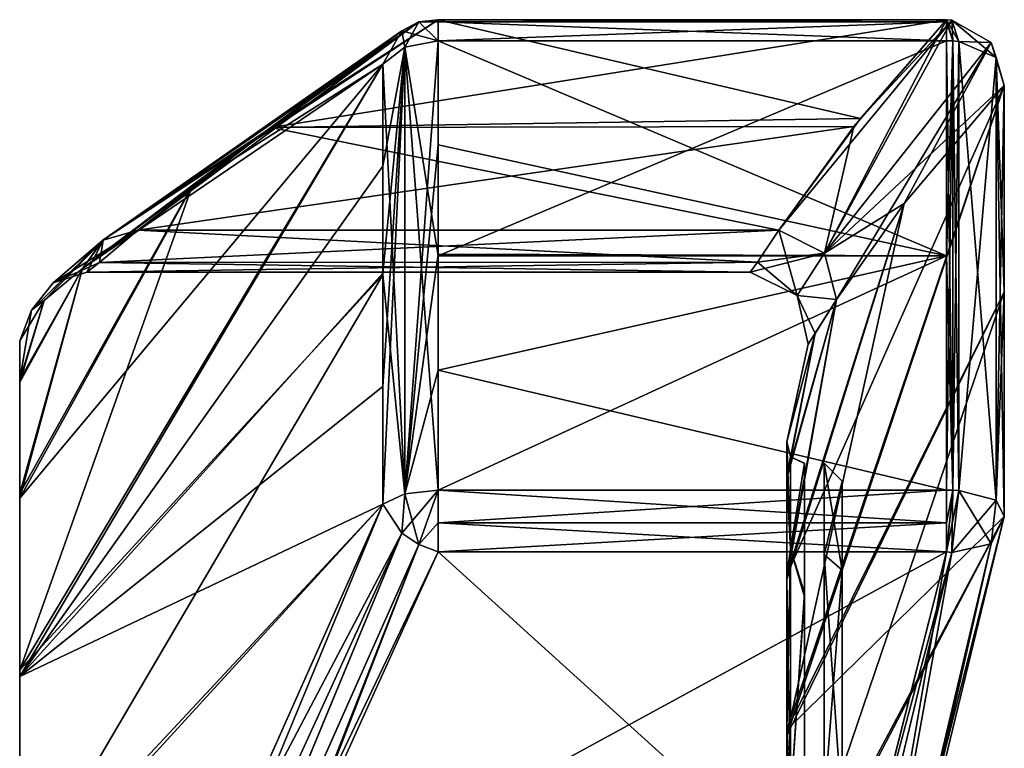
# Model space of a CAD drawing. Header units: inches. Extents: x -5.2 to 5.1, y -2.7 to 6.1.
# Tile 51 of 74: x 4.435 to 5.09, y 2.389 to 2.873. Entities that reach past the tile are written whole.
import ezdxf

# ---------------------------------------------------------------- set-up
doc = ezdxf.new("R2010")
doc.units = ezdxf.units.IN
doc.header["$LTSCALE"] = 52.148148
doc.header["$MEASUREMENT"] = 0
for name, color, linetype in [('731', 7, 'CONTINUOUS'), ('732', 7, 'CONTINUOUS'), ('733', 7, 'CONTINUOUS'), ('734', 7, 'CONTINUOUS'), ('739', 7, 'CONTINUOUS'), ('740', 7, 'CONTINUOUS'), ('746', 7, 'CONTINUOUS'), ('747', 7, 'CONTINUOUS'), ('748', 7, 'CONTINUOUS'), ('749', 7, 'CONTINUOUS'), ('750', 7, 'CONTINUOUS'), ('754', 7, 'CONTINUOUS'), ('755', 7, 'CONTINUOUS'), ('756', 7, 'CONTINUOUS'), ('757', 7, 'CONTINUOUS'), ('758', 7, 'CONTINUOUS'), ('759', 7, 'CONTINUOUS'), ('760', 7, 'CONTINUOUS'), ('761', 7, 'CONTINUOUS'), ('762', 7, 'CONTINUOUS'), ('763', 7, 'CONTINUOUS'), ('764', 7, 'CONTINUOUS'), ('765', 7, 'CONTINUOUS'), ('766', 7, 'CONTINUOUS'), ('767', 7, 'CONTINUOUS'), ('768', 7, 'CONTINUOUS'), ('769', 7, 'CONTINUOUS'), ('770', 7, 'CONTINUOUS'), ('771', 7, 'CONTINUOUS'), ('772', 7, 'CONTINUOUS'), ('773', 7, 'CONTINUOUS'), ('779', 7, 'CONTINUOUS'), ('780', 7, 'CONTINUOUS'), ('781', 7, 'CONTINUOUS'), ('782', 7, 'CONTINUOUS'), ('783', 7, 'CONTINUOUS'), ('784', 7, 'CONTINUOUS'), ('785', 7, 'CONTINUOUS'), ('786', 7, 'CONTINUOUS'), ('787', 7, 'CONTINUOUS'), ('788', 7, 'CONTINUOUS'), ('895', 7, 'CONTINUOUS'), ('896', 7, 'CONTINUOUS'), ('897', 7, 'CONTINUOUS')]:
    doc.layers.add(name, color=color, linetype=linetype)

msp = doc.modelspace()

# ---------------------------------------------------------------- linework, layer by layer
at = {"layer": '731', "linetype": 'Continuous'}
for points in [[(5.089542, 2.829864, -0.888337), (5.022972, 2.751258, -0.53996), (4.945171, 2.397863, -0.379784), (5.089542, 2.829864, -0.888337)], [(5.089542, 2.692681, -0.981552), (5.089542, 2.829864, -0.888337), (4.945171, 2.397863, -0.379784), (5.089542, 2.692681, -0.981552)], [(5.022972, 2.751258, -0.53996), (4.978134, 2.687654, -0.260652), (4.945171, 2.501638, -0.277557), (5.022972, 2.751258, -0.53996)], [(4.945171, 2.397863, -0.379784), (5.022972, 2.751258, -0.53996), (4.945171, 2.501638, -0.277557), (4.945171, 2.397863, -0.379784)], [(5.089542, 2.543362, -1.053749), (5.089542, 2.692681, -0.981552), (4.945171, 2.267643, -0.44507), (5.089542, 2.543362, -1.053749)], [(4.945171, 2.267643, -0.44507), (5.089542, 2.692681, -0.981552), (4.945171, 2.397863, -0.379784), (4.945171, 2.267643, -0.44507)], [(4.978134, 2.687654, -0.260652), (4.964003, 2.665091, -0.127522), (4.945171, 2.568872, -0.148332), (4.978134, 2.687654, -0.260652)], [(4.945171, 2.501638, -0.277557), (4.978134, 2.687654, -0.260652), (4.945171, 2.568872, -0.148332), (4.945171, 2.501638, -0.277557)], [(4.959233, 2.65795, -0.000003), (4.945171, 2.593027, -0.00468), (4.964003, 2.665091, -0.127522), (4.959233, 2.65795, -0.000003)], [(4.964003, 2.665091, -0.127522), (4.945171, 2.593027, -0.00468), (4.945171, 2.568872, -0.148332), (4.964003, 2.665091, -0.127522)], [(4.945171, 2.593051, -0.000003), (4.945171, 2.593027, -0.00468), (4.959233, 2.65795, -0.000003), (4.945171, 2.593051, -0.000003)], [(5.02293, 2.280787, -0.811322), (5.089542, 2.543362, -1.053749), (4.945171, 2.267643, -0.44507), (5.02293, 2.280787, -0.811322)]]:
    msp.add_3dface(points, dxfattribs=at)
at = {"layer": '732', "linetype": 'Continuous'}
for points in [[(4.945171, 2.593027, -0.00468), (4.945171, 2.593051, -0.000003), (4.947521, 2.521888, -0.228579), (4.945171, 2.593027, -0.00468)], [(4.947521, 2.521888, -0.228579), (4.945171, 2.593051, -0.000003), (4.947521, 2.583135, -0.000003), (4.947521, 2.521888, -0.228579)], [(4.945171, 2.568872, -0.148332), (4.945171, 2.593027, -0.00468), (4.947521, 2.521888, -0.228579), (4.945171, 2.568872, -0.148332)], [(4.947521, 2.521888, -0.228579), (4.947521, 2.583135, -0.000003), (4.956714, 2.578716, -0.004536), (4.947521, 2.521888, -0.228579)], [(4.956714, 2.578716, -0.004536), (4.947521, 2.583135, -0.000003), (4.956714, 2.578739, -0.000003), (4.956714, 2.578716, -0.004536)], [(4.956714, 2.490127, -0.269052), (4.947521, 2.521888, -0.228579), (4.956714, 2.578716, -0.004536), (4.956714, 2.490127, -0.269052)], [(4.945171, 2.501638, -0.277557), (4.945171, 2.568872, -0.148332), (4.947521, 2.521888, -0.228579), (4.945171, 2.501638, -0.277557)], [(4.947521, 2.354559, -0.395908), (4.945171, 2.501638, -0.277557), (4.947521, 2.521888, -0.228579), (4.947521, 2.354559, -0.395908)], [(4.947521, 2.354559, -0.395908), (4.947521, 2.521888, -0.228579), (4.956714, 2.490127, -0.269052), (4.947521, 2.354559, -0.395908)], [(4.945171, 2.397863, -0.379784), (4.945171, 2.501638, -0.277557), (4.947521, 2.354559, -0.395908), (4.945171, 2.397863, -0.379784)], [(4.956714, 2.263303, -0.431432), (4.947521, 2.354559, -0.395908), (4.956714, 2.490127, -0.269052), (4.956714, 2.263303, -0.431432)], [(4.945171, 2.267643, -0.44507), (4.945171, 2.397863, -0.379784), (4.947521, 2.354559, -0.395908), (4.945171, 2.267643, -0.44507)]]:
    msp.add_3dface(points, dxfattribs=at)
at = {"layer": '733', "linetype": 'Continuous'}
for points in [[(4.947521, 2.583135, -0.000003), (4.945171, 2.593051, -0.000003), (4.945171, 2.570335, 0.143884), (4.947521, 2.583135, -0.000003)], [(4.947521, 2.583135, -0.000003), (4.945171, 2.570335, 0.143884), (4.947521, 2.521888, 0.228573), (4.947521, 2.583135, -0.000003)], [(4.956714, 2.578739, -0.000003), (4.947521, 2.583135, -0.000003), (4.947521, 2.521888, 0.228573), (4.956714, 2.578739, -0.000003)], [(4.956714, 2.578739, -0.000003), (4.947521, 2.521888, 0.228573), (4.956714, 2.492802, 0.265386), (4.956714, 2.578739, -0.000003)], [(4.945171, 2.570335, 0.143884), (4.945171, 2.504398, 0.273776), (4.947521, 2.521888, 0.228573), (4.945171, 2.570335, 0.143884)], [(4.945171, 2.504398, 0.273776), (4.945171, 2.401652, 0.377037), (4.947521, 2.521888, 0.228573), (4.945171, 2.504398, 0.273776)], [(4.947521, 2.521888, 0.228573), (4.945171, 2.401652, 0.377037), (4.947521, 2.354559, 0.395902), (4.947521, 2.521888, 0.228573)], [(4.947521, 2.521888, 0.228573), (4.947521, 2.354559, 0.395902), (4.956714, 2.492802, 0.265386), (4.947521, 2.521888, 0.228573)], [(4.956714, 2.492802, 0.265386), (4.947521, 2.354559, 0.395902), (4.956714, 2.267616, 0.43003), (4.956714, 2.492802, 0.265386)], [(4.945171, 2.401652, 0.377037), (4.945171, 2.272093, 0.443624), (4.947521, 2.354559, 0.395902), (4.945171, 2.401652, 0.377037)]]:
    msp.add_3dface(points, dxfattribs=at)
at = {"layer": '734', "linetype": 'Continuous'}
for points in [[(4.945171, 2.401652, 0.377037), (4.945171, 2.504398, 0.273776), (5.089542, 2.829864, 0.888331), (4.945171, 2.401652, 0.377037)], [(5.089542, 2.692681, 0.981546), (4.945171, 2.401652, 0.377037), (5.089542, 2.829864, 0.888331), (5.089542, 2.692681, 0.981546)], [(5.089542, 2.829864, 0.888331), (4.945171, 2.504398, 0.273776), (5.022975, 2.751262, 0.539971), (5.089542, 2.829864, 0.888331)], [(5.022975, 2.751262, 0.539971), (4.945171, 2.504398, 0.273776), (4.978134, 2.687654, 0.260646), (5.022975, 2.751262, 0.539971)], [(5.089542, 2.543362, 1.053743), (4.945171, 2.401652, 0.377037), (5.089542, 2.692681, 0.981546), (5.089542, 2.543362, 1.053743)], [(4.945171, 2.504398, 0.273776), (4.945171, 2.570335, 0.143884), (4.978134, 2.687654, 0.260646), (4.945171, 2.504398, 0.273776)], [(4.978134, 2.687654, 0.260646), (4.945171, 2.570335, 0.143884), (4.964004, 2.665092, 0.127524), (4.978134, 2.687654, 0.260646)], [(4.945171, 2.593051, -0.000003), (4.959233, 2.65795, -0.000003), (4.964004, 2.665092, 0.127524), (4.945171, 2.593051, -0.000003)], [(4.945171, 2.570335, 0.143884), (4.945171, 2.593051, -0.000003), (4.964004, 2.665092, 0.127524), (4.945171, 2.570335, 0.143884)], [(4.945171, 2.272093, 0.443624), (4.945171, 2.401652, 0.377037), (5.089542, 2.543362, 1.053743), (4.945171, 2.272093, 0.443624)], [(5.022927, 2.280774, 0.811305), (4.945171, 2.272093, 0.443624), (5.089542, 2.543362, 1.053743), (5.022927, 2.280774, 0.811305)]]:
    msp.add_3dface(points, dxfattribs=at)
at = {"layer": '739', "linetype": 'Continuous'}
for points in [[(5.051065, 2.859492, -0.925728), (5.051065, 2.716534, -1.022867), (4.713446, 2.859492, -0.925728), (5.051065, 2.859492, -0.925728)], [(4.713446, 2.859492, -0.925728), (5.051065, 2.716534, -1.022867), (4.713446, 2.790323, -0.976555), (4.713446, 2.859492, -0.925728)], [(4.713446, 2.790323, -0.976555), (5.051065, 2.716534, -1.022867), (4.713446, 2.717646, -1.022225), (4.713446, 2.790323, -0.976555)], [(4.713446, 2.717646, -1.022225), (5.051065, 2.716534, -1.022867), (4.713446, 2.640688, -1.063056), (4.713446, 2.717646, -1.022225)], [(5.051065, 2.716534, -1.022867), (5.051065, 2.56093, -1.098103), (4.713446, 2.640688, -1.063056), (5.051065, 2.716534, -1.022867)], [(5.051065, 2.56093, -1.098103), (4.713446, 2.56093, -1.098103), (4.713446, 2.640688, -1.063056), (5.051065, 2.56093, -1.098103)]]:
    msp.add_3dface(points, dxfattribs=at)
at = {"layer": '740', "linetype": 'Continuous'}
for points in [[(5.051065, 2.716534, 1.022862), (5.051065, 2.859492, 0.925723), (4.713446, 2.716534, 1.022862), (5.051065, 2.716534, 1.022862)], [(5.051065, 2.859492, 0.925723), (4.713446, 2.859492, 0.925723), (4.713446, 2.716534, 1.022862), (5.051065, 2.859492, 0.925723)], [(5.051065, 2.56093, 1.098097), (5.051065, 2.716534, 1.022862), (4.713446, 2.56093, 1.098097), (5.051065, 2.56093, 1.098097)], [(4.713446, 2.56093, 1.098097), (5.051065, 2.716534, 1.022862), (4.713446, 2.716534, 1.022862), (4.713446, 2.56093, 1.098097)]]:
    msp.add_3dface(points, dxfattribs=at)
at = {"layer": '746', "linetype": 'Continuous'}
for points in [[(4.602431, 2.275386, -0.866531), (4.713446, 2.519834, -1.090526), (4.988038, 2.27097, -0.862484), (4.602431, 2.275386, -0.866531)], [(4.713446, 2.519834, -1.090526), (5.051065, 2.519834, -1.090526), (4.988038, 2.27097, -0.862484), (4.713446, 2.519834, -1.090526)]]:
    msp.add_3dface(points, dxfattribs=at)
at = {"layer": '747', "linetype": 'Continuous'}
for points in [[(4.713446, 2.56093, -1.098103), (5.051065, 2.56093, -1.098103), (5.051065, 2.539293, -1.100217), (4.713446, 2.56093, -1.098103)], [(4.713446, 2.539291, -1.100217), (4.713446, 2.56093, -1.098103), (5.051065, 2.539293, -1.100217), (4.713446, 2.539291, -1.100217)], [(5.051065, 2.519834, -1.090526), (4.713446, 2.539291, -1.100217), (5.051065, 2.539293, -1.100217), (5.051065, 2.519834, -1.090526)], [(5.051065, 2.519834, -1.090526), (4.713446, 2.519834, -1.090526), (4.713446, 2.539291, -1.100217), (5.051065, 2.519834, -1.090526)]]:
    msp.add_3dface(points, dxfattribs=at)
at = {"layer": '748', "linetype": 'Continuous'}
for points in [[(4.689385, 2.532366, -1.089306), (4.676742, 2.551677, -1.074742), (4.69123, 2.558398, -1.09172), (4.689385, 2.532366, -1.089306)], [(4.713446, 2.56093, -1.098103), (4.700625, 2.524827, -1.091813), (4.689385, 2.532366, -1.089306), (4.713446, 2.56093, -1.098103)], [(4.713446, 2.56093, -1.098103), (4.689385, 2.532366, -1.089306), (4.69123, 2.558398, -1.09172), (4.713446, 2.56093, -1.098103)], [(4.713446, 2.56093, -1.098103), (4.713446, 2.539291, -1.100217), (4.700625, 2.524827, -1.091813), (4.713446, 2.56093, -1.098103)], [(4.713446, 2.539291, -1.100217), (4.713446, 2.519834, -1.090526), (4.700625, 2.524827, -1.091813), (4.713446, 2.539291, -1.100217)]]:
    msp.add_3dface(points, dxfattribs=at)
at = {"layer": '749', "linetype": 'Continuous'}
for points in [[(4.550344, 2.267884, -0.818043), (4.676742, 2.551677, -1.074742), (4.689385, 2.532366, -1.089306), (4.550344, 2.267884, -0.818043)], [(4.477205, 2.068867, -0.63924), (4.550344, 2.267884, -0.818043), (4.689385, 2.532366, -1.089306), (4.477205, 2.068867, -0.63924)], [(4.490801, 2.052931, -0.651888), (4.477205, 2.068867, -0.63924), (4.689385, 2.532366, -1.089306), (4.490801, 2.052931, -0.651888)], [(4.700625, 2.524827, -1.091813), (4.490801, 2.052931, -0.651888), (4.689385, 2.532366, -1.089306), (4.700625, 2.524827, -1.091813)], [(4.713446, 2.519834, -1.090526), (4.490801, 2.052931, -0.651888), (4.700625, 2.524827, -1.091813), (4.713446, 2.519834, -1.090526)], [(4.713446, 2.519834, -1.090526), (4.602431, 2.275386, -0.866531), (4.490801, 2.052931, -0.651888), (4.713446, 2.519834, -1.090526)]]:
    msp.add_3dface(points, dxfattribs=at)
at = {"layer": '750', "linetype": 'Continuous'}
for points in [[(4.676742, 2.843887, -0.906034), (4.676742, 2.77619, -0.95578), (4.435463, 2.437001, -0.434348), (4.676742, 2.843887, -0.906034)], [(4.550805, 2.763785, -0.533396), (4.676742, 2.843887, -0.906034), (4.435463, 2.555687, -0.317403), (4.550805, 2.763785, -0.533396)], [(4.435463, 2.555687, -0.317403), (4.676742, 2.843887, -0.906034), (4.435463, 2.437001, -0.434348), (4.435463, 2.555687, -0.317403)], [(4.676742, 2.77619, -0.95578), (4.676742, 2.705059, -1.000478), (4.435463, 2.437001, -0.434348), (4.676742, 2.77619, -0.95578)], [(4.477205, 2.708136, -0.270157), (4.550805, 2.763785, -0.533396), (4.435463, 2.555687, -0.317403), (4.477205, 2.708136, -0.270157)], [(4.451658, 2.68688, -0.130819), (4.477205, 2.708136, -0.270157), (4.435463, 2.632571, -0.169581), (4.451658, 2.68688, -0.130819)], [(4.435463, 2.632571, -0.169581), (4.477205, 2.708136, -0.270157), (4.435463, 2.555687, -0.317403), (4.435463, 2.632571, -0.169581)], [(4.676742, 2.705059, -1.000478), (4.676742, 2.629738, -1.04044), (4.435463, 2.437001, -0.434348), (4.676742, 2.705059, -1.000478)], [(4.443352, 2.68053, -0.000003), (4.451658, 2.68688, -0.130819), (4.435463, 2.6602, -0.000003), (4.443352, 2.68053, -0.000003)], [(4.435463, 2.6602, -0.000003), (4.451658, 2.68688, -0.130819), (4.435463, 2.660174, -0.005263), (4.435463, 2.6602, -0.000003)], [(4.435463, 2.660174, -0.005263), (4.451658, 2.68688, -0.130819), (4.435463, 2.632571, -0.169581), (4.435463, 2.660174, -0.005263)], [(4.676742, 2.629738, -1.04044), (4.676742, 2.551677, -1.074742), (4.435463, 2.437001, -0.434348), (4.676742, 2.629738, -1.04044)], [(4.676742, 2.551677, -1.074742), (4.550344, 2.267884, -0.818043), (4.435463, 2.28806, -0.50904), (4.676742, 2.551677, -1.074742)], [(4.435463, 2.437001, -0.434348), (4.676742, 2.551677, -1.074742), (4.435463, 2.28806, -0.50904), (4.435463, 2.437001, -0.434348)]]:
    msp.add_3dface(points, dxfattribs=at)
at = {"layer": '754', "linetype": 'Continuous'}
for points in [[(4.55034, 2.763473, 0.531894), (4.435463, 2.441263, 0.431258), (4.676742, 2.843887, 0.906028), (4.55034, 2.763473, 0.531894)], [(4.676742, 2.843887, 0.906028), (4.435463, 2.441263, 0.431258), (4.676742, 2.703971, 1.001101), (4.676742, 2.843887, 0.906028)], [(4.435463, 2.558791, 0.31315), (4.435463, 2.441263, 0.431258), (4.55034, 2.763473, 0.531894), (4.435463, 2.558791, 0.31315)], [(4.477205, 2.708136, 0.270151), (4.435463, 2.558791, 0.31315), (4.55034, 2.763473, 0.531894), (4.477205, 2.708136, 0.270151)], [(4.435463, 2.634216, 0.164579), (4.435463, 2.558791, 0.31315), (4.477205, 2.708136, 0.270151), (4.435463, 2.634216, 0.164579)], [(4.451653, 2.686876, 0.130774), (4.435463, 2.634216, 0.164579), (4.477205, 2.708136, 0.270151), (4.451653, 2.686876, 0.130774)], [(4.435463, 2.441263, 0.431258), (4.435463, 2.293065, 0.507414), (4.676742, 2.703971, 1.001101), (4.435463, 2.441263, 0.431258)], [(4.676742, 2.703971, 1.001101), (4.435463, 2.293065, 0.507414), (4.676742, 2.551677, 1.074736), (4.676742, 2.703971, 1.001101)], [(4.443352, 2.68053, -0.000003), (4.435463, 2.634216, 0.164579), (4.451653, 2.686876, 0.130774), (4.443352, 2.68053, -0.000003)], [(4.443352, 2.68053, -0.000003), (4.435463, 2.6602, -0.000003), (4.435463, 2.634216, 0.164579), (4.443352, 2.68053, -0.000003)], [(4.676742, 2.551677, 1.074736), (4.435463, 2.293065, 0.507414), (4.55072, 2.268805, 0.81886), (4.676742, 2.551677, 1.074736)]]:
    msp.add_3dface(points, dxfattribs=at)
at = {"layer": '755', "linetype": 'Continuous'}
for points in [[(4.513908, 2.733654, 0.255635), (4.48845, 2.712192, 0.124077), (4.457615, 2.698635, -0.000003), (4.513908, 2.733654, 0.255635)], [(4.513908, 2.733654, 0.255635), (4.457615, 2.698635, -0.000003), (4.490801, 2.727058, 0.262675), (4.513908, 2.733654, 0.255635)], [(4.443352, 2.68053, -0.000003), (4.451653, 2.686876, 0.130774), (4.490801, 2.727058, 0.262675), (4.443352, 2.68053, -0.000003)], [(4.457615, 2.698635, -0.000003), (4.443352, 2.68053, -0.000003), (4.490801, 2.727058, 0.262675), (4.457615, 2.698635, -0.000003)], [(4.451653, 2.686876, 0.130774), (4.477205, 2.708136, 0.270151), (4.490801, 2.727058, 0.262675), (4.451653, 2.686876, 0.130774)], [(4.48845, 2.712192, 0.124077), (4.480055, 2.705657, -0.000003), (4.457615, 2.698635, -0.000003), (4.48845, 2.712192, 0.124077)]]:
    msp.add_3dface(points, dxfattribs=at)
at = {"layer": '756', "linetype": 'Continuous'}
for points in [[(4.488465, 2.712204, -0.12419), (4.513908, 2.733654, -0.25564), (4.490811, 2.727065, -0.262676), (4.488465, 2.712204, -0.12419)], [(4.451658, 2.68688, -0.130819), (4.443352, 2.68053, -0.000003), (4.490811, 2.727065, -0.262676), (4.451658, 2.68688, -0.130819)], [(4.443352, 2.68053, -0.000003), (4.457615, 2.698635, -0.000003), (4.490811, 2.727065, -0.262676), (4.443352, 2.68053, -0.000003)], [(4.477205, 2.708136, -0.270157), (4.451658, 2.68688, -0.130819), (4.490811, 2.727065, -0.262676), (4.477205, 2.708136, -0.270157)], [(4.457615, 2.698635, -0.000003), (4.480055, 2.705657, -0.000003), (4.490811, 2.727065, -0.262676), (4.457615, 2.698635, -0.000003)], [(4.480055, 2.705657, -0.000003), (4.488465, 2.712204, -0.12419), (4.490811, 2.727065, -0.262676), (4.480055, 2.705657, -0.000003)]]:
    msp.add_3dface(points, dxfattribs=at)
at = {"layer": '757', "linetype": 'Continuous'}
for points in [[(4.700626, 2.872096, -0.891317), (4.689385, 2.866157, -0.896592), (4.490811, 2.727065, -0.262676), (4.700626, 2.872096, -0.891317)], [(4.513908, 2.733654, -0.25564), (4.700626, 2.872096, -0.891317), (4.490811, 2.727065, -0.262676), (4.513908, 2.733654, -0.25564)], [(4.700626, 2.872096, -0.891317), (4.513908, 2.733654, -0.25564), (4.602487, 2.801756, -0.56283), (4.700626, 2.872096, -0.891317)], [(4.713445, 2.873478, -0.88635), (4.700626, 2.872096, -0.891317), (4.602487, 2.801756, -0.56283), (4.713445, 2.873478, -0.88635)], [(4.676742, 2.843887, -0.906034), (4.477205, 2.708136, -0.270157), (4.689385, 2.866157, -0.896592), (4.676742, 2.843887, -0.906034)], [(4.689385, 2.866157, -0.896592), (4.477205, 2.708136, -0.270157), (4.490811, 2.727065, -0.262676), (4.689385, 2.866157, -0.896592)], [(4.676742, 2.843887, -0.906034), (4.550805, 2.763785, -0.533396), (4.477205, 2.708136, -0.270157), (4.676742, 2.843887, -0.906034)]]:
    msp.add_3dface(points, dxfattribs=at)
at = {"layer": '758', "linetype": 'Continuous'}
for points in [[(4.700626, 2.872096, -0.891317), (4.69123, 2.85523, -0.920344), (4.689385, 2.866157, -0.896592), (4.700626, 2.872096, -0.891317)], [(4.713446, 2.859492, -0.925728), (4.69123, 2.85523, -0.920344), (4.700626, 2.872096, -0.891317), (4.713446, 2.859492, -0.925728)], [(4.713445, 2.873478, -0.88635), (4.713445, 2.872142, -0.908045), (4.700626, 2.872096, -0.891317), (4.713445, 2.873478, -0.88635)], [(4.713445, 2.872142, -0.908045), (4.713446, 2.859492, -0.925728), (4.700626, 2.872096, -0.891317), (4.713445, 2.872142, -0.908045)], [(4.69123, 2.85523, -0.920344), (4.676742, 2.843887, -0.906034), (4.689385, 2.866157, -0.896592), (4.69123, 2.85523, -0.920344)]]:
    msp.add_3dface(points, dxfattribs=at)
at = {"layer": '759', "linetype": 'Continuous'}
for points in [[(4.713446, 2.859492, -0.925728), (4.713446, 2.790323, -0.976555), (4.69123, 2.558398, -1.09172), (4.713446, 2.859492, -0.925728)], [(4.713446, 2.859492, -0.925728), (4.69123, 2.558398, -1.09172), (4.69123, 2.85523, -0.920344), (4.713446, 2.859492, -0.925728)], [(4.676742, 2.551677, -1.074742), (4.676742, 2.629738, -1.04044), (4.69123, 2.85523, -0.920344), (4.676742, 2.551677, -1.074742)], [(4.69123, 2.558398, -1.09172), (4.676742, 2.551677, -1.074742), (4.69123, 2.85523, -0.920344), (4.69123, 2.558398, -1.09172)], [(4.676742, 2.629738, -1.04044), (4.676742, 2.705059, -1.000478), (4.69123, 2.85523, -0.920344), (4.676742, 2.629738, -1.04044)], [(4.676742, 2.705059, -1.000478), (4.676742, 2.77619, -0.95578), (4.69123, 2.85523, -0.920344), (4.676742, 2.705059, -1.000478)], [(4.676742, 2.77619, -0.95578), (4.676742, 2.843887, -0.906034), (4.69123, 2.85523, -0.920344), (4.676742, 2.77619, -0.95578)], [(4.713446, 2.790323, -0.976555), (4.713446, 2.717646, -1.022225), (4.69123, 2.558398, -1.09172), (4.713446, 2.790323, -0.976555)], [(4.713446, 2.717646, -1.022225), (4.713446, 2.640688, -1.063056), (4.69123, 2.558398, -1.09172), (4.713446, 2.717646, -1.022225)], [(4.713446, 2.640688, -1.063056), (4.713446, 2.56093, -1.098103), (4.69123, 2.558398, -1.09172), (4.713446, 2.640688, -1.063056)]]:
    msp.add_3dface(points, dxfattribs=at)
at = {"layer": '760', "linetype": 'Continuous'}
for points in [[(5.051065, 2.873478, -0.886349), (5.051065, 2.872141, -0.908047), (4.713445, 2.873478, -0.88635), (5.051065, 2.873478, -0.886349)], [(5.051065, 2.872141, -0.908047), (4.713445, 2.872142, -0.908045), (4.713445, 2.873478, -0.88635), (5.051065, 2.872141, -0.908047)], [(5.051065, 2.859492, -0.925728), (4.713446, 2.859492, -0.925728), (4.713445, 2.872142, -0.908045), (5.051065, 2.859492, -0.925728)], [(5.051065, 2.872141, -0.908047), (5.051065, 2.859492, -0.925728), (4.713445, 2.872142, -0.908045), (5.051065, 2.872141, -0.908047)]]:
    msp.add_3dface(points, dxfattribs=at)
at = {"layer": '761', "linetype": 'Continuous'}
for points in [[(4.989652, 2.802454, -0.56598), (5.051065, 2.873478, -0.886349), (4.602487, 2.801756, -0.56283), (4.989652, 2.802454, -0.56598)], [(5.051065, 2.873478, -0.886349), (4.713445, 2.873478, -0.88635), (4.602487, 2.801756, -0.56283), (5.051065, 2.873478, -0.886349)], [(4.939657, 2.733653, -0.25564), (4.989652, 2.802454, -0.56598), (4.513908, 2.733654, -0.25564), (4.939657, 2.733653, -0.25564)], [(4.513908, 2.733654, -0.25564), (4.989652, 2.802454, -0.56598), (4.602487, 2.801756, -0.56283), (4.513908, 2.733654, -0.25564)]]:
    msp.add_3dface(points, dxfattribs=at)
at = {"layer": '762', "linetype": 'Continuous'}
for points in [[(5.054638, 2.873163, -0.885706), (5.051065, 2.873478, -0.886349), (4.970055, 2.718463, -0.254911), (5.054638, 2.873163, -0.885706)], [(4.970055, 2.718463, -0.254911), (5.051065, 2.873478, -0.886349), (4.989652, 2.802454, -0.56598), (4.970055, 2.718463, -0.254911)], [(5.080794, 2.858342, -0.88377), (5.054638, 2.873163, -0.885706), (4.970055, 2.718463, -0.254911), (5.080794, 2.858342, -0.88377)], [(4.978134, 2.687654, -0.260652), (5.080794, 2.858342, -0.88377), (4.970055, 2.718463, -0.254911), (4.978134, 2.687654, -0.260652)], [(4.978134, 2.687654, -0.260652), (5.022972, 2.751258, -0.53996), (5.080794, 2.858342, -0.88377), (4.978134, 2.687654, -0.260652)], [(5.022972, 2.751258, -0.53996), (5.089542, 2.829864, -0.888337), (5.080794, 2.858342, -0.88377), (5.022972, 2.751258, -0.53996)], [(4.939657, 2.733653, -0.25564), (4.970055, 2.718463, -0.254911), (4.989652, 2.802454, -0.56598), (4.939657, 2.733653, -0.25564)]]:
    msp.add_3dface(points, dxfattribs=at)
at = {"layer": '763', "linetype": 'Continuous'}
for points in [[(5.054638, 2.873163, -0.885706), (5.055257, 2.859353, -0.925553), (5.051065, 2.873478, -0.886349), (5.054638, 2.873163, -0.885706)], [(5.051065, 2.873478, -0.886349), (5.055257, 2.859353, -0.925553), (5.051065, 2.872141, -0.908047), (5.051065, 2.873478, -0.886349)], [(5.055257, 2.859353, -0.925553), (5.051065, 2.859492, -0.925728), (5.051065, 2.872141, -0.908047), (5.055257, 2.859353, -0.925553)], [(5.059402, 2.858937, -0.925028), (5.055257, 2.859353, -0.925553), (5.054638, 2.873163, -0.885706), (5.059402, 2.858937, -0.925028)], [(5.080794, 2.858342, -0.88377), (5.059402, 2.858937, -0.925028), (5.054638, 2.873163, -0.885706), (5.080794, 2.858342, -0.88377)], [(5.084159, 2.848286, -0.911585), (5.059402, 2.858937, -0.925028), (5.080794, 2.858342, -0.88377), (5.084159, 2.848286, -0.911585)], [(5.089542, 2.829864, -0.888337), (5.084159, 2.848286, -0.911585), (5.080794, 2.858342, -0.88377), (5.089542, 2.829864, -0.888337)]]:
    msp.add_3dface(points, dxfattribs=at)
at = {"layer": '764', "linetype": 'Continuous'}
for points in [[(5.051065, 2.716534, -1.022867), (5.051065, 2.859492, -0.925728), (5.055257, 2.859353, -0.925553), (5.051065, 2.716534, -1.022867)], [(5.051065, 2.56093, -1.098103), (5.051065, 2.716534, -1.022867), (5.055257, 2.859353, -0.925553), (5.051065, 2.56093, -1.098103)], [(5.051065, 2.56093, -1.098103), (5.055257, 2.859353, -0.925553), (5.055257, 2.560848, -1.097895), (5.051065, 2.56093, -1.098103)], [(5.055257, 2.859353, -0.925553), (5.059402, 2.858937, -0.925028), (5.055257, 2.560848, -1.097895), (5.055257, 2.859353, -0.925553)], [(5.059402, 2.858937, -0.925028), (5.059402, 2.560601, -1.097273), (5.055257, 2.560848, -1.097895), (5.059402, 2.858937, -0.925028)], [(5.084159, 2.848286, -0.911585), (5.059402, 2.560601, -1.097273), (5.059402, 2.858937, -0.925028), (5.084159, 2.848286, -0.911585)], [(5.084163, 2.554283, -1.08132), (5.059402, 2.560601, -1.097273), (5.084159, 2.848286, -0.911585), (5.084163, 2.554283, -1.08132)], [(5.089542, 2.829864, -0.888337), (5.084163, 2.554283, -1.08132), (5.084159, 2.848286, -0.911585), (5.089542, 2.829864, -0.888337)], [(5.089542, 2.829864, -0.888337), (5.089542, 2.692681, -0.981552), (5.084163, 2.554283, -1.08132), (5.089542, 2.829864, -0.888337)], [(5.089542, 2.692681, -0.981552), (5.089542, 2.543362, -1.053749), (5.084163, 2.554283, -1.08132), (5.089542, 2.692681, -0.981552)]]:
    msp.add_3dface(points, dxfattribs=at)
at = {"layer": '765', "linetype": 'Continuous'}
for points in [[(5.051065, 2.539293, -1.100217), (5.051065, 2.56093, -1.098103), (5.055257, 2.560848, -1.097895), (5.051065, 2.539293, -1.100217)], [(5.051065, 2.519834, -1.090526), (5.051065, 2.539293, -1.100217), (5.055257, 2.560848, -1.097895), (5.051065, 2.519834, -1.090526)], [(5.059402, 2.560601, -1.097273), (5.051065, 2.519834, -1.090526), (5.055257, 2.560848, -1.097895), (5.059402, 2.560601, -1.097273)], [(5.051065, 2.519834, -1.090526), (5.059402, 2.560601, -1.097273), (5.054638, 2.519434, -1.089931), (5.051065, 2.519834, -1.090526)], [(5.059402, 2.560601, -1.097273), (5.084163, 2.554283, -1.08132), (5.054638, 2.519434, -1.089931), (5.059402, 2.560601, -1.097273)], [(5.054638, 2.519434, -1.089931), (5.084163, 2.554283, -1.08132), (5.08079, 2.525165, -1.076133), (5.054638, 2.519434, -1.089931)], [(5.084163, 2.554283, -1.08132), (5.089542, 2.543362, -1.053749), (5.08079, 2.525165, -1.076133), (5.084163, 2.554283, -1.08132)]]:
    msp.add_3dface(points, dxfattribs=at)
at = {"layer": '766', "linetype": 'Continuous'}
for points in [[(4.970048, 2.050495, -0.640567), (5.089542, 2.543362, -1.053749), (5.02293, 2.280787, -0.811322), (4.970048, 2.050495, -0.640567)], [(5.089542, 2.543362, -1.053749), (4.970048, 2.050495, -0.640567), (5.08079, 2.525165, -1.076133), (5.089542, 2.543362, -1.053749)], [(4.970048, 2.050495, -0.640567), (5.054638, 2.519434, -1.089931), (5.08079, 2.525165, -1.076133), (4.970048, 2.050495, -0.640567)], [(4.970048, 2.050495, -0.640567), (4.939657, 2.043536, -0.65408), (5.054638, 2.519434, -1.089931), (4.970048, 2.050495, -0.640567)], [(4.939657, 2.043536, -0.65408), (4.988038, 2.27097, -0.862484), (5.054638, 2.519434, -1.089931), (4.939657, 2.043536, -0.65408)], [(4.988038, 2.27097, -0.862484), (5.051065, 2.519834, -1.090526), (5.054638, 2.519434, -1.089931), (4.988038, 2.27097, -0.862484)]]:
    msp.add_3dface(points, dxfattribs=at)
at = {"layer": '767', "linetype": 'Continuous'}
for points in [[(4.952004, 2.690235, -0.000003), (4.939657, 2.733653, -0.25564), (4.925587, 2.712401, -0.126042), (4.952004, 2.690235, -0.000003)], [(4.970055, 2.718463, -0.254911), (4.939657, 2.733653, -0.25564), (4.952004, 2.690235, -0.000003), (4.970055, 2.718463, -0.254911)], [(4.978134, 2.687654, -0.260652), (4.970055, 2.718463, -0.254911), (4.952004, 2.690235, -0.000003), (4.978134, 2.687654, -0.260652)], [(4.920755, 2.705657, -0.000003), (4.952004, 2.690235, -0.000003), (4.925587, 2.712401, -0.126042), (4.920755, 2.705657, -0.000003)], [(4.959233, 2.65795, -0.000003), (4.978134, 2.687654, -0.260652), (4.952004, 2.690235, -0.000003), (4.959233, 2.65795, -0.000003)], [(4.959233, 2.65795, -0.000003), (4.964003, 2.665091, -0.127522), (4.978134, 2.687654, -0.260652), (4.959233, 2.65795, -0.000003)]]:
    msp.add_3dface(points, dxfattribs=at)
at = {"layer": '768', "linetype": 'Continuous'}
for points in [[(4.939657, 2.733653, 0.255634), (4.970048, 2.718472, 0.254904), (4.925587, 2.712401, 0.126036), (4.939657, 2.733653, 0.255634)], [(4.952004, 2.690235, -0.000003), (4.920755, 2.705657, -0.000003), (4.970048, 2.718472, 0.254904), (4.952004, 2.690235, -0.000003)], [(4.970048, 2.718472, 0.254904), (4.920755, 2.705657, -0.000003), (4.925587, 2.712401, 0.126036), (4.970048, 2.718472, 0.254904)], [(4.978134, 2.687654, 0.260646), (4.952004, 2.690235, -0.000003), (4.970048, 2.718472, 0.254904), (4.978134, 2.687654, 0.260646)], [(4.964004, 2.665092, 0.127524), (4.959233, 2.65795, -0.000003), (4.952004, 2.690235, -0.000003), (4.964004, 2.665092, 0.127524)], [(4.978134, 2.687654, 0.260646), (4.964004, 2.665092, 0.127524), (4.952004, 2.690235, -0.000003), (4.978134, 2.687654, 0.260646)]]:
    msp.add_3dface(points, dxfattribs=at)
at = {"layer": '769', "linetype": 'Continuous'}
for points in [[(4.970048, 2.718472, 0.254904), (4.939657, 2.733653, 0.255634), (5.054638, 2.873163, 0.8857), (4.970048, 2.718472, 0.254904)], [(5.054638, 2.873163, 0.8857), (4.939657, 2.733653, 0.255634), (4.994067, 2.80788, 0.59045), (5.054638, 2.873163, 0.8857)], [(4.970048, 2.718472, 0.254904), (5.054638, 2.873163, 0.8857), (5.08079, 2.858348, 0.883764), (4.970048, 2.718472, 0.254904)], [(5.051065, 2.873478, 0.886344), (5.054638, 2.873163, 0.8857), (4.994067, 2.80788, 0.59045), (5.051065, 2.873478, 0.886344)], [(5.089542, 2.829864, 0.888331), (4.970048, 2.718472, 0.254904), (5.08079, 2.858348, 0.883764), (5.089542, 2.829864, 0.888331)], [(5.089542, 2.829864, 0.888331), (5.022975, 2.751262, 0.539971), (4.970048, 2.718472, 0.254904), (5.089542, 2.829864, 0.888331)], [(5.022975, 2.751262, 0.539971), (4.978134, 2.687654, 0.260646), (4.970048, 2.718472, 0.254904), (5.022975, 2.751262, 0.539971)]]:
    msp.add_3dface(points, dxfattribs=at)
at = {"layer": '770', "linetype": 'Continuous'}
for points in [[(5.054638, 2.873163, 0.8857), (5.051065, 2.873478, 0.886344), (5.059402, 2.858937, 0.925023), (5.054638, 2.873163, 0.8857)], [(5.059402, 2.858937, 0.925023), (5.051065, 2.873478, 0.886344), (5.055257, 2.859353, 0.925547), (5.059402, 2.858937, 0.925023)], [(5.055257, 2.859353, 0.925547), (5.051065, 2.873478, 0.886344), (5.051065, 2.872141, 0.908042), (5.055257, 2.859353, 0.925547)], [(5.051065, 2.859492, 0.925723), (5.055257, 2.859353, 0.925547), (5.051065, 2.872141, 0.908042), (5.051065, 2.859492, 0.925723)], [(5.08079, 2.858348, 0.883764), (5.054638, 2.873163, 0.8857), (5.084163, 2.848282, 0.911574), (5.08079, 2.858348, 0.883764)], [(5.084163, 2.848282, 0.911574), (5.054638, 2.873163, 0.8857), (5.059402, 2.858937, 0.925023), (5.084163, 2.848282, 0.911574)], [(5.089542, 2.829864, 0.888331), (5.08079, 2.858348, 0.883764), (5.084163, 2.848282, 0.911574), (5.089542, 2.829864, 0.888331)]]:
    msp.add_3dface(points, dxfattribs=at)
at = {"layer": '771', "linetype": 'Continuous'}
for points in [[(5.055257, 2.859353, 0.925547), (5.051065, 2.859492, 0.925723), (5.055257, 2.560848, 1.097889), (5.055257, 2.859353, 0.925547)], [(5.055257, 2.560848, 1.097889), (5.051065, 2.859492, 0.925723), (5.051065, 2.716534, 1.022862), (5.055257, 2.560848, 1.097889)], [(5.059402, 2.858937, 0.925023), (5.055257, 2.859353, 0.925547), (5.059402, 2.560601, 1.097267), (5.059402, 2.858937, 0.925023)], [(5.059402, 2.560601, 1.097267), (5.055257, 2.859353, 0.925547), (5.055257, 2.560848, 1.097889), (5.059402, 2.560601, 1.097267)], [(5.084163, 2.848282, 0.911574), (5.059402, 2.858937, 0.925023), (5.084159, 2.554285, 1.081321), (5.084163, 2.848282, 0.911574)], [(5.084159, 2.554285, 1.081321), (5.059402, 2.858937, 0.925023), (5.059402, 2.560601, 1.097267), (5.084159, 2.554285, 1.081321)], [(5.089542, 2.543362, 1.053743), (5.084163, 2.848282, 0.911574), (5.084159, 2.554285, 1.081321), (5.089542, 2.543362, 1.053743)], [(5.089542, 2.543362, 1.053743), (5.089542, 2.692681, 0.981546), (5.084163, 2.848282, 0.911574), (5.089542, 2.543362, 1.053743)], [(5.089542, 2.692681, 0.981546), (5.089542, 2.829864, 0.888331), (5.084163, 2.848282, 0.911574), (5.089542, 2.692681, 0.981546)], [(5.051065, 2.56093, 1.098097), (5.055257, 2.560848, 1.097889), (5.051065, 2.716534, 1.022862), (5.051065, 2.56093, 1.098097)]]:
    msp.add_3dface(points, dxfattribs=at)
at = {"layer": '772', "linetype": 'Continuous'}
for points in [[(5.055257, 2.560848, 1.097889), (5.051065, 2.56093, 1.098097), (5.051065, 2.539294, 1.100211), (5.055257, 2.560848, 1.097889)], [(5.054638, 2.519434, 1.089926), (5.055257, 2.560848, 1.097889), (5.051065, 2.519834, 1.090521), (5.054638, 2.519434, 1.089926)], [(5.051065, 2.519834, 1.090521), (5.055257, 2.560848, 1.097889), (5.051065, 2.539294, 1.100211), (5.051065, 2.519834, 1.090521)], [(5.059402, 2.560601, 1.097267), (5.055257, 2.560848, 1.097889), (5.054638, 2.519434, 1.089926), (5.059402, 2.560601, 1.097267)], [(5.080794, 2.525168, 1.076123), (5.059402, 2.560601, 1.097267), (5.054638, 2.519434, 1.089926), (5.080794, 2.525168, 1.076123)], [(5.084159, 2.554285, 1.081321), (5.059402, 2.560601, 1.097267), (5.080794, 2.525168, 1.076123), (5.084159, 2.554285, 1.081321)], [(5.089542, 2.543362, 1.053743), (5.084159, 2.554285, 1.081321), (5.080794, 2.525168, 1.076123), (5.089542, 2.543362, 1.053743)]]:
    msp.add_3dface(points, dxfattribs=at)
at = {"layer": '773', "linetype": 'Continuous'}
for points in [[(5.022927, 2.280774, 0.811305), (5.089542, 2.543362, 1.053743), (5.080794, 2.525168, 1.076123), (5.022927, 2.280774, 0.811305)], [(4.978134, 2.070876, 0.616744), (5.080794, 2.525168, 1.076123), (4.970055, 2.0505, 0.640554), (4.978134, 2.070876, 0.616744)], [(5.080794, 2.525168, 1.076123), (5.054638, 2.519434, 1.089926), (4.970055, 2.0505, 0.640554), (5.080794, 2.525168, 1.076123)], [(4.978134, 2.070876, 0.616744), (5.022927, 2.280774, 0.811305), (5.080794, 2.525168, 1.076123), (4.978134, 2.070876, 0.616744)], [(5.054638, 2.519434, 1.089926), (5.051065, 2.519834, 1.090521), (4.970055, 2.0505, 0.640554), (5.054638, 2.519434, 1.089926)], [(4.970055, 2.0505, 0.640554), (5.051065, 2.519834, 1.090521), (4.98711, 2.267064, 0.8589), (4.970055, 2.0505, 0.640554)]]:
    msp.add_3dface(points, dxfattribs=at)
at = {"layer": '779', "linetype": 'Continuous'}
for points in [[(4.477205, 2.068867, 0.639234), (4.676742, 2.551677, 1.074736), (4.55072, 2.268805, 0.81886), (4.477205, 2.068867, 0.639234)], [(4.676742, 2.551677, 1.074736), (4.477205, 2.068867, 0.639234), (4.689385, 2.532365, 1.089301), (4.676742, 2.551677, 1.074736)], [(4.477205, 2.068867, 0.639234), (4.490811, 2.052924, 0.651886), (4.689385, 2.532365, 1.089301), (4.477205, 2.068867, 0.639234)], [(4.490811, 2.052924, 0.651886), (4.700626, 2.524827, 1.091807), (4.689385, 2.532365, 1.089301), (4.490811, 2.052924, 0.651886)], [(4.490811, 2.052924, 0.651886), (4.513908, 2.043536, 0.654074), (4.700626, 2.524827, 1.091807), (4.490811, 2.052924, 0.651886)], [(4.513908, 2.043536, 0.654074), (4.60243, 2.275385, 0.866524), (4.700626, 2.524827, 1.091807), (4.513908, 2.043536, 0.654074)], [(4.60243, 2.275385, 0.866524), (4.713446, 2.519834, 1.090521), (4.700626, 2.524827, 1.091807), (4.60243, 2.275385, 0.866524)]]:
    msp.add_3dface(points, dxfattribs=at)
at = {"layer": '780', "linetype": 'Continuous'}
for points in [[(4.69123, 2.558398, 1.091714), (4.676742, 2.551677, 1.074736), (4.689385, 2.532365, 1.089301), (4.69123, 2.558398, 1.091714)], [(4.700626, 2.524827, 1.091807), (4.69123, 2.558398, 1.091714), (4.689385, 2.532365, 1.089301), (4.700626, 2.524827, 1.091807)], [(4.713446, 2.56093, 1.098097), (4.69123, 2.558398, 1.091714), (4.700626, 2.524827, 1.091807), (4.713446, 2.56093, 1.098097)], [(4.713446, 2.539291, 1.100211), (4.713446, 2.56093, 1.098097), (4.700626, 2.524827, 1.091807), (4.713446, 2.539291, 1.100211)], [(4.713446, 2.519834, 1.090521), (4.713446, 2.539291, 1.100211), (4.700626, 2.524827, 1.091807), (4.713446, 2.519834, 1.090521)]]:
    msp.add_3dface(points, dxfattribs=at)
at = {"layer": '781', "linetype": 'Continuous'}
for points in [[(4.713446, 2.716534, 1.022862), (4.713446, 2.859492, 0.925723), (4.69123, 2.85523, 0.920339), (4.713446, 2.716534, 1.022862)], [(4.69123, 2.85523, 0.920339), (4.676742, 2.843887, 0.906028), (4.69123, 2.558398, 1.091714), (4.69123, 2.85523, 0.920339)], [(4.713446, 2.56093, 1.098097), (4.713446, 2.716534, 1.022862), (4.69123, 2.85523, 0.920339), (4.713446, 2.56093, 1.098097)], [(4.713446, 2.56093, 1.098097), (4.69123, 2.85523, 0.920339), (4.69123, 2.558398, 1.091714), (4.713446, 2.56093, 1.098097)], [(4.676742, 2.843887, 0.906028), (4.676742, 2.703971, 1.001101), (4.69123, 2.558398, 1.091714), (4.676742, 2.843887, 0.906028)], [(4.676742, 2.703971, 1.001101), (4.676742, 2.551677, 1.074736), (4.69123, 2.558398, 1.091714), (4.676742, 2.703971, 1.001101)]]:
    msp.add_3dface(points, dxfattribs=at)
at = {"layer": '782', "linetype": 'Continuous'}
for points in [[(4.713446, 2.859492, 0.925723), (4.700625, 2.872096, 0.891311), (4.689385, 2.866156, 0.896587), (4.713446, 2.859492, 0.925723)], [(4.713446, 2.872142, 0.90804), (4.713445, 2.873478, 0.886344), (4.700625, 2.872096, 0.891311), (4.713446, 2.872142, 0.90804)], [(4.713446, 2.859492, 0.925723), (4.713446, 2.872142, 0.90804), (4.700625, 2.872096, 0.891311), (4.713446, 2.859492, 0.925723)], [(4.689385, 2.866156, 0.896587), (4.676742, 2.843887, 0.906028), (4.69123, 2.85523, 0.920339), (4.689385, 2.866156, 0.896587)], [(4.713446, 2.859492, 0.925723), (4.689385, 2.866156, 0.896587), (4.69123, 2.85523, 0.920339), (4.713446, 2.859492, 0.925723)]]:
    msp.add_3dface(points, dxfattribs=at)
at = {"layer": '783', "linetype": 'Continuous'}
for points in [[(4.713445, 2.873478, 0.886344), (4.602487, 2.801756, 0.562826), (4.490801, 2.727058, 0.262675), (4.713445, 2.873478, 0.886344)], [(4.713445, 2.873478, 0.886344), (4.490801, 2.727058, 0.262675), (4.700625, 2.872096, 0.891311), (4.713445, 2.873478, 0.886344)], [(4.700625, 2.872096, 0.891311), (4.490801, 2.727058, 0.262675), (4.689385, 2.866156, 0.896587), (4.700625, 2.872096, 0.891311)], [(4.477205, 2.708136, 0.270151), (4.55034, 2.763473, 0.531894), (4.689385, 2.866156, 0.896587), (4.477205, 2.708136, 0.270151)], [(4.490801, 2.727058, 0.262675), (4.477205, 2.708136, 0.270151), (4.689385, 2.866156, 0.896587), (4.490801, 2.727058, 0.262675)], [(4.55034, 2.763473, 0.531894), (4.676742, 2.843887, 0.906028), (4.689385, 2.866156, 0.896587), (4.55034, 2.763473, 0.531894)], [(4.602487, 2.801756, 0.562826), (4.513908, 2.733654, 0.255635), (4.490801, 2.727058, 0.262675), (4.602487, 2.801756, 0.562826)]]:
    msp.add_3dface(points, dxfattribs=at)
at = {"layer": '784', "linetype": 'Continuous'}
for points in [[(4.713445, 2.873478, 0.886344), (4.994067, 2.80788, 0.59045), (4.602487, 2.801756, 0.562826), (4.713445, 2.873478, 0.886344)], [(5.051065, 2.873478, 0.886344), (4.994067, 2.80788, 0.59045), (4.713445, 2.873478, 0.886344), (5.051065, 2.873478, 0.886344)], [(4.994067, 2.80788, 0.59045), (4.939657, 2.733653, 0.255634), (4.602487, 2.801756, 0.562826), (4.994067, 2.80788, 0.59045)], [(4.939657, 2.733653, 0.255634), (4.513908, 2.733654, 0.255635), (4.602487, 2.801756, 0.562826), (4.939657, 2.733653, 0.255634)]]:
    msp.add_3dface(points, dxfattribs=at)
at = {"layer": '785', "linetype": 'Continuous'}
for points in [[(5.051065, 2.873478, 0.886344), (4.713445, 2.873478, 0.886344), (4.713446, 2.872142, 0.90804), (5.051065, 2.873478, 0.886344)], [(5.051065, 2.872141, 0.908042), (5.051065, 2.873478, 0.886344), (4.713446, 2.872142, 0.90804), (5.051065, 2.872141, 0.908042)], [(4.713446, 2.859492, 0.925723), (5.051065, 2.872141, 0.908042), (4.713446, 2.872142, 0.90804), (4.713446, 2.859492, 0.925723)], [(5.051065, 2.859492, 0.925723), (5.051065, 2.872141, 0.908042), (4.713446, 2.859492, 0.925723), (5.051065, 2.859492, 0.925723)]]:
    msp.add_3dface(points, dxfattribs=at)
at = {"layer": '786', "linetype": 'Continuous'}
for points in [[(4.513908, 2.733654, 0.255635), (4.925587, 2.712401, 0.126036), (4.48845, 2.712192, 0.124077), (4.513908, 2.733654, 0.255635)], [(4.939657, 2.733653, -0.25564), (4.513908, 2.733654, -0.25564), (4.488465, 2.712204, -0.12419), (4.939657, 2.733653, -0.25564)], [(4.925587, 2.712401, -0.126042), (4.939657, 2.733653, -0.25564), (4.488465, 2.712204, -0.12419), (4.925587, 2.712401, -0.126042)], [(4.939657, 2.733653, 0.255634), (4.925587, 2.712401, 0.126036), (4.513908, 2.733654, 0.255635), (4.939657, 2.733653, 0.255634)], [(4.920755, 2.705657, -0.000003), (4.925587, 2.712401, -0.126042), (4.480055, 2.705657, -0.000003), (4.920755, 2.705657, -0.000003)], [(4.480055, 2.705657, -0.000003), (4.925587, 2.712401, -0.126042), (4.488465, 2.712204, -0.12419), (4.480055, 2.705657, -0.000003)], [(4.48845, 2.712192, 0.124077), (4.920755, 2.705657, -0.000003), (4.480055, 2.705657, -0.000003), (4.48845, 2.712192, 0.124077)], [(4.925587, 2.712401, 0.126036), (4.920755, 2.705657, -0.000003), (4.48845, 2.712192, 0.124077), (4.925587, 2.712401, 0.126036)]]:
    msp.add_3dface(points, dxfattribs=at)
at = {"layer": '787', "linetype": 'Continuous'}
for points in [[(5.051065, 2.539294, 1.100211), (5.051065, 2.56093, 1.098097), (4.713446, 2.539291, 1.100211), (5.051065, 2.539294, 1.100211)], [(5.051065, 2.56093, 1.098097), (4.713446, 2.56093, 1.098097), (4.713446, 2.539291, 1.100211), (5.051065, 2.56093, 1.098097)], [(5.051065, 2.519834, 1.090521), (5.051065, 2.539294, 1.100211), (4.713446, 2.519834, 1.090521), (5.051065, 2.519834, 1.090521)], [(4.713446, 2.519834, 1.090521), (5.051065, 2.539294, 1.100211), (4.713446, 2.539291, 1.100211), (4.713446, 2.519834, 1.090521)]]:
    msp.add_3dface(points, dxfattribs=at)
at = {"layer": '788', "linetype": 'Continuous'}
for points in [[(4.98711, 2.267064, 0.8589), (5.051065, 2.519834, 1.090521), (4.60243, 2.275385, 0.866524), (4.98711, 2.267064, 0.8589)], [(5.051065, 2.519834, 1.090521), (4.713446, 2.519834, 1.090521), (4.60243, 2.275385, 0.866524), (5.051065, 2.519834, 1.090521)]]:
    msp.add_3dface(points, dxfattribs=at)
at = {"layer": '895', "linetype": 'Continuous'}
for points in [[(4.969958, 2.578739, -0.000003), (4.969958, 2.518081, 0.226375), (4.981769, 2.566928, -0.000003), (4.969958, 2.578739, -0.000003)], [(4.981769, 2.566928, -0.000003), (4.969958, 2.518081, 0.226375), (4.981769, 2.507717, 0.2207), (4.981769, 2.566928, -0.000003)], [(4.969958, 2.518081, 0.226375), (4.969958, 2.352361, 0.392095), (4.981769, 2.507717, 0.2207), (4.969958, 2.518081, 0.226375)], [(4.981769, 2.507717, 0.2207), (4.969958, 2.352361, 0.392095), (4.981769, 2.346674, 0.381738), (4.981769, 2.507717, 0.2207)]]:
    msp.add_3dface(points, dxfattribs=at)
at = {"layer": '896', "linetype": 'Continuous'}
for points in [[(4.969958, 2.578739, -0.000003), (4.981769, 2.566928, -0.000003), (4.981769, 2.507724, -0.220694), (4.969958, 2.578739, -0.000003)], [(4.969958, 2.518081, -0.226381), (4.969958, 2.578739, -0.000003), (4.981769, 2.507724, -0.220694), (4.969958, 2.518081, -0.226381)], [(4.969958, 2.352361, -0.392101), (4.969958, 2.518081, -0.226381), (4.981769, 2.346686, -0.381737), (4.969958, 2.352361, -0.392101)], [(4.981769, 2.346686, -0.381737), (4.969958, 2.518081, -0.226381), (4.981769, 2.507724, -0.220694), (4.981769, 2.346686, -0.381737)]]:
    msp.add_3dface(points, dxfattribs=at)
at = {"layer": '897', "linetype": 'Continuous'}
for points in [[(4.981769, 2.566928, -0.000003), (4.981769, 2.507717, 0.2207), (4.981769, 2.507724, -0.220694), (4.981769, 2.566928, -0.000003)], [(4.981769, 2.507717, 0.2207), (4.981769, 2.346686, -0.381737), (4.981769, 2.507724, -0.220694), (4.981769, 2.507717, 0.2207)], [(4.981769, 2.507717, 0.2207), (4.981769, 2.346674, 0.381738), (4.981769, 2.346686, -0.381737), (4.981769, 2.507717, 0.2207)]]:
    msp.add_3dface(points, dxfattribs=at)

doc.saveas('drawing.dxf')
